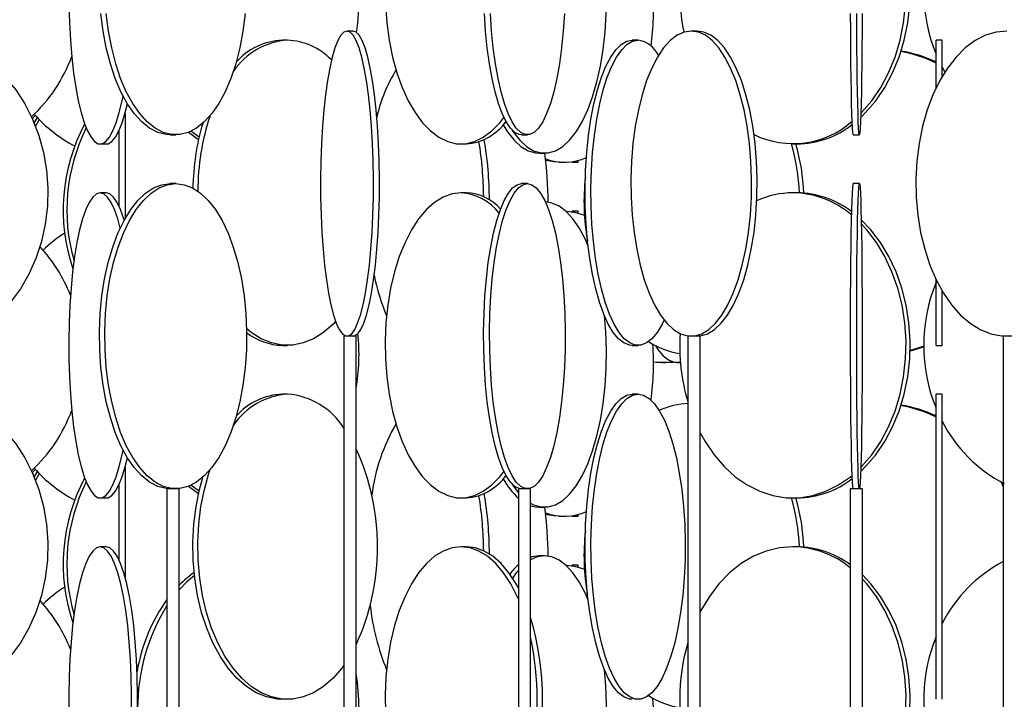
# Model space of a CAD drawing. Header units: millimetres. Extents: x 626 to 3215, y 306 to 3557.
# Tile 45 of 62: x 2912 to 3073, y 2128 to 2239. Entities that reach past the tile are written whole.
import ezdxf

# ---------------------------------------------------------------- set-up
doc = ezdxf.new("R2010")
doc.units = ezdxf.units.MM

msp = doc.modelspace()

# ---------------------------------------------------------------- linework, layer by layer
at = {"color": 7, "linetype": 'Continuous', "lineweight": 25}
for p, q in [((2955.4, 2235.5), (2954.59, 2235.5)), ((2966.15, 2237), (2965.16, 2237)), ((3012.88, 2235.5), (3011.93, 2235.5)), ((3022.51, 2237), (3021.59, 2237)), ((3062.73, 2235.5), (3061.73, 2235.5)), ((3061.73, 2227.7), (3061.73, 2235.5)), ((3062.73, 2229.58), (3062.73, 2235.5)), ((3062.73, 2231.06), (3063.16, 2230.28)), ((2913.59, 2222.66), (2914.07, 2223.16)), ((2928.78, 2223.51), (2928.78, 2206.23)), ((2927.78, 2220.66), (2927.78, 2208.34)), ((2936.2, 2220), (2937.09, 2220)), ((2939.19, 2220.41), (2940.82, 2219.24)), ((2993.77, 2220), (2994.74, 2220)), ((3048.16, 2220), (3049.16, 2220)), ((2924.7, 2218.5), (2925.68, 2218.5)), ((2983.87, 2218.5), (2984.74, 2218.5)), ((3038.25, 2218.5), (3038.92, 2218.5)), ((2996.64, 2217), (2997.55, 2217)), ((2999.93, 2215.5), (3000.74, 2215.5)), ((3002.06, 2215.5), (3003.06, 2215.5)), ((2937.09, 2212), (2936.2, 2212)), ((2994.74, 2212), (2993.77, 2212)), ((3049.16, 2212), (3048.16, 2212)), ((2925.68, 2210.5), (2924.7, 2210.5)), ((2984.74, 2210.5), (2983.87, 2210.5)), ((3038.92, 2210.5), (3038.25, 2210.5)), ((3003.06, 2207.5), (3002.06, 2207.5)), ((3002.06, 2207.5), (3002.06, 2207.4)), ((3002.06, 2207.39), (3002.06, 2207.5)), ((3061.73, 2185.5), (3061.73, 2196.29)), ((3062.73, 2185.5), (3062.73, 2194.42)), ((2954.59, 2185.5), (2955.4, 2185.5)), ((2964.66, 2187), (2964.66, 1636.5)), ((2964.67, 2187), (2964.66, 2187)), ((2966.66, 2187), (2964.67, 2187)), ((2966.66, 1636.5), (2966.66, 2187)), ((3011.93, 2185.5), (3012.88, 2185.5)), ((3021.05, 2187), (3021.05, 1636.5)), ((3021.13, 2187), (3021.05, 2187)), ((3023.05, 2187), (3021.13, 2187)), ((3023.05, 1636.5), (3023.05, 2187)), ((3061.73, 2185.5), (3062.73, 2185.5)), ((3072.74, 2187), (3072.74, 1636.5)), ((3072.94, 2187), (3072.74, 2187)), ((3016.81, 2182.71), (3017.4, 2182.71)), ((3019.24, 2182.71), (3019.82, 2182.71)), ((2955.4, 2177.5), (2954.59, 2177.5)), ((3012.88, 2177.5), (3011.93, 2177.5)), ((3062.73, 2177.5), (3061.73, 2177.5)), ((3061.73, 2127.5), (3061.73, 2177.5)), ((3062.73, 2127.5), (3062.73, 2177.5)), ((2913.59, 2164.66), (2914.07, 2165.16)), ((2928.78, 2165.51), (2928.78, 2147.49)), ((2927.78, 2162.66), (2927.78, 2150.34)), ((2935.64, 2162), (2935.64, 1611.5)), ((2937.64, 2162), (2935.64, 2162)), ((2937.64, 1611.5), (2937.64, 2162)), ((2939.19, 2162.41), (2940.82, 2161.24)), ((2993.25, 2162), (2993.25, 1611.5)), ((2995.25, 2162), (2993.25, 2162)), ((2995.25, 1611.5), (2995.25, 2162)), ((3047.66, 2162), (3047.66, 1611.5)), ((3049.66, 2162), (3047.66, 2162)), ((3049.66, 1611.5), (3049.66, 2162)), ((2924.7, 2160.5), (2925.68, 2160.5)), ((2983.87, 2160.5), (2984.74, 2160.5)), ((3038.25, 2160.5), (3038.92, 2160.5)), ((2996.64, 2159), (2997.55, 2159)), ((2999.93, 2157.5), (3000.74, 2157.5)), ((3002.06, 2157.5), (3003.06, 2157.5)), ((2925.68, 2152.5), (2924.7, 2152.5)), ((2984.74, 2152.5), (2983.87, 2152.5)), ((3038.92, 2152.5), (3038.25, 2152.5)), ((2997.55, 2151), (2996.64, 2151)), ((3003.06, 2149.5), (3002.06, 2149.5)), ((3002.06, 2149.5), (3002.06, 2149.4)), ((3002.06, 2149.39), (3002.06, 2149.5))]:
    msp.add_line(p, q, dxfattribs=at)
at = {"color": 7, "linetype": 'Continuous', "lineweight": 25, "flags": 128}
for points in [[(3049.37, 2222.84), (3050.18, 2223.63), (3051.85, 2225.56), (3053.33, 2227.74), (3054.61, 2230.15), (3055.67, 2232.74), (3056.5, 2235.49), (3057.08, 2238.35), (3057.4, 2241.28), (3057.47, 2244.24), (3057.27, 2247.19), (3056.82, 2250.09), (3056.12, 2252.89), (3055.17, 2255.57), (3054, 2258.07), (3052.61, 2260.37), (3051.03, 2262.43), (3049.46, 2264.08)], [(3049.39, 2223.51), (3049.51, 2223.63), (3051.18, 2225.56), (3052.66, 2227.74), (3053.94, 2230.15), (3055, 2232.74), (3055.83, 2235.49), (3056.41, 2238.35), (3056.73, 2241.28), (3056.8, 2244.24), (3056.6, 2247.19), (3056.15, 2250.09), (3055.44, 2252.89), (3054.5, 2255.57), (3053.33, 2258.07), (3051.94, 2260.37), (3050.36, 2262.43), (3049.47, 2263.41)], [(2992.11, 2220.9), (2992.4, 2220.47), (2993.47, 2219.12), (2994.59, 2218.09), (2995.76, 2217.39), (2996.95, 2217.04), (2998.16, 2217.04), (2999.35, 2217.39), (3000.52, 2218.09), (3001.64, 2219.12), (3002.71, 2220.47), (3003.71, 2222.13), (3004.62, 2224.06), (3005.43, 2226.24), (3006.13, 2228.65), (3006.71, 2231.24), (3007.16, 2233.99), (3007.48, 2236.85), (3007.66, 2239.78), (3007.69, 2242.74), (3007.58, 2245.69), (3007.37, 2248.31)], [(2919.57, 2241.28), (2919.66, 2238.35), (2919.82, 2235.49), (2920.05, 2232.74), (2920.34, 2230.15), (2920.7, 2227.74), (2921.11, 2225.56), (2921.57, 2223.63), (2922.08, 2221.97), (2922.62, 2220.62), (2923.2, 2219.59), (2923.79, 2218.89), (2924.4, 2218.54), (2925.01, 2218.54), (2925.61, 2218.89), (2926.21, 2219.59), (2926.78, 2220.62), (2927.32, 2221.97), (2927.83, 2223.63), (2928.29, 2225.56), (2928.46, 2226.35)], [(2971.46, 2241.28), (2971.68, 2238.35), (2972.06, 2235.49), (2972.62, 2232.74), (2973.33, 2230.15), (2974.19, 2227.74), (2975.19, 2225.56), (2976.31, 2223.63), (2977.53, 2221.97), (2978.85, 2220.62), (2980.23, 2219.59), (2981.67, 2218.89), (2983.13, 2218.54), (2984.61, 2218.54), (2986.08, 2218.89), (2987.51, 2219.59), (2988.9, 2220.62), (2990.21, 2221.97), (2990.89, 2222.84)], [(2936.2, 2220), (2935.51, 2220.04), (2934.15, 2220.39), (2932.81, 2221.09), (2931.52, 2222.12), (2930.29, 2223.47), (2929.15, 2225.13), (2928.1, 2227.06), (2927.18, 2229.24), (2926.37, 2231.65), (2925.71, 2234.24), (2925.19, 2236.99), (2924.83, 2239.85)], [(2948.46, 2239.85), (2948.1, 2236.99), (2947.58, 2234.24), (2946.92, 2231.65), (2946.11, 2229.24), (2945.18, 2227.06), (2944.14, 2225.13), (2943, 2223.47), (2941.77, 2222.12), (2940.48, 2221.09), (2939.14, 2220.39), (2937.78, 2220.04), (2936.4, 2220.04), (2935.03, 2220.39), (2933.69, 2221.09), (2932.4, 2222.12), (2931.18, 2223.47), (2930.03, 2225.13), (2928.99, 2227.06), (2928.06, 2229.24), (2927.26, 2231.65), (2926.59, 2234.24), (2926.07, 2236.99), (2925.71, 2239.85)], [(2993.77, 2220), (2993.4, 2220.04), (2992.67, 2220.39), (2991.95, 2221.09), (2991.27, 2222.12), (2990.61, 2223.47), (2990, 2225.13), (2989.44, 2227.06), (2988.95, 2229.24), (2988.52, 2231.65), (2988.16, 2234.24), (2987.89, 2236.99), (2987.69, 2239.85)], [(3000.81, 2239.85), (3000.62, 2236.99), (3000.34, 2234.24), (2999.98, 2231.65), (2999.56, 2229.24), (2999.06, 2227.06), (2998.5, 2225.13), (2997.89, 2223.47), (2997.24, 2222.12), (2996.55, 2221.09), (2995.83, 2220.39), (2995.1, 2220.04), (2994.37, 2220.04), (2993.64, 2220.39), (2992.92, 2221.09), (2992.23, 2222.12), (2991.58, 2223.47), (2990.97, 2225.13), (2990.41, 2227.06), (2989.92, 2229.24), (2989.49, 2231.65), (2989.13, 2234.24), (2988.86, 2236.99), (2988.66, 2239.85)], [(3048.16, 2220), (3048.14, 2220.04), (3048.08, 2220.39), (3048.03, 2221.09), (3047.98, 2222.12), (3047.93, 2223.47), (3047.89, 2225.13), (3047.85, 2227.06), (3047.81, 2229.24), (3047.78, 2231.65), (3047.75, 2234.24), (3047.73, 2236.99), (3047.72, 2239.85)], [(3049.61, 2239.85), (3049.59, 2236.99), (3049.57, 2234.24), (3049.55, 2231.65), (3049.52, 2229.24), (3049.48, 2227.06), (3049.44, 2225.13), (3049.39, 2223.47), (3049.35, 2222.12), (3049.3, 2221.09), (3049.24, 2220.39), (3049.19, 2220.04), (3049.14, 2220.04), (3049.08, 2220.39), (3049.03, 2221.09), (3048.98, 2222.12), (3048.93, 2223.47), (3048.89, 2225.13), (3048.85, 2227.06), (3048.81, 2229.24), (3048.78, 2231.65), (3048.75, 2234.24), (3048.73, 2236.99), (3048.72, 2239.85)], [(2965.16, 2237), (2964.65, 2236.82), (2964.14, 2236.3), (2963.65, 2235.43), (2963.18, 2234.24), (2962.74, 2232.73), (2962.33, 2230.93), (2961.96, 2228.87), (2961.64, 2226.57), (2961.36, 2224.07), (2961.14, 2221.39), (2960.98, 2218.59), (2960.87, 2215.69), (2960.82, 2212.74), (2960.84, 2209.78), (2960.91, 2206.85), (2961.05, 2203.99), (2961.24, 2201.24), (2961.49, 2198.65), (2961.79, 2196.24), (2962.14, 2194.06), (2962.53, 2192.13), (2962.96, 2190.47), (2963.41, 2189.12), (2963.9, 2188.09), (2964.4, 2187.39), (2964.91, 2187.04), (2965.42, 2187.04), (2965.93, 2187.39), (2966.43, 2188.09), (2966.91, 2189.12), (2967.37, 2190.47), (2967.8, 2192.13), (2968.19, 2194.06), (2968.53, 2196.24), (2968.83, 2198.65), (2969.08, 2201.24), (2969.28, 2203.99), (2969.41, 2206.85), (2969.49, 2209.78), (2969.5, 2212.74), (2969.46, 2215.69), (2969.35, 2218.59), (2969.19, 2221.39), (2968.96, 2224.07), (2968.69, 2226.57), (2968.37, 2228.87), (2968, 2230.93), (2967.59, 2232.73), (2967.15, 2234.24), (2966.67, 2235.43), (2966.18, 2236.3), (2965.68, 2236.82), (2965.16, 2237)], [(2966.15, 2187), (2966.41, 2187.04), (2966.92, 2187.39), (2967.42, 2188.09), (2967.9, 2189.12), (2968.36, 2190.47), (2968.78, 2192.13), (2969.17, 2194.06), (2969.52, 2196.24), (2969.82, 2198.65), (2970.07, 2201.24), (2970.26, 2203.99), (2970.4, 2206.85), (2970.47, 2209.78), (2970.49, 2212.74), (2970.44, 2215.69), (2970.34, 2218.59), (2970.17, 2221.39), (2969.95, 2224.07), (2969.68, 2226.57), (2969.35, 2228.87), (2968.98, 2230.93), (2968.57, 2232.73), (2968.13, 2234.24), (2967.66, 2235.43), (2967.17, 2236.3), (2966.66, 2236.82), (2966.15, 2237), (2966.15, 2237)], [(3011.93, 2185.5), (3011.47, 2185.54), (3010.56, 2185.89), (3009.67, 2186.59), (3008.81, 2187.62), (3008, 2188.97), (3007.24, 2190.63), (3006.54, 2192.56), (3005.93, 2194.74), (3005.39, 2197.15), (3004.95, 2199.74), (3004.61, 2202.49), (3004.37, 2205.35), (3004.23, 2208.28), (3004.2, 2211.24), (3004.28, 2214.19), (3004.47, 2217.09), (3004.77, 2219.89), (3005.16, 2222.57), (3005.65, 2225.07), (3006.22, 2227.37), (3006.88, 2229.43), (3007.61, 2231.23), (3008.4, 2232.74), (3009.24, 2233.93), (3010.11, 2234.8), (3011.01, 2235.32), (3011.93, 2235.5), (3011.93, 2235.5)], [(3017.14, 2189.66), (3016.8, 2188.97), (3015.99, 2187.62), (3015.13, 2186.59), (3014.24, 2185.89), (3013.33, 2185.54), (3012.42, 2185.54), (3011.51, 2185.89), (3010.62, 2186.59), (3009.76, 2187.62), (3008.95, 2188.97), (3008.19, 2190.63), (3007.49, 2192.56), (3006.88, 2194.74), (3006.34, 2197.15), (3005.9, 2199.74), (3005.56, 2202.49), (3005.32, 2205.35), (3005.18, 2208.28), (3005.15, 2211.24), (3005.24, 2214.19), (3005.42, 2217.09), (3005.72, 2219.89), (3006.11, 2222.57), (3006.6, 2225.07), (3007.18, 2227.37), (3007.83, 2229.43), (3008.56, 2231.23), (3009.35, 2232.74), (3010.19, 2233.93), (3011.06, 2234.8), (3011.96, 2235.32), (3012.88, 2235.5), (3012.88, 2235.5)], [(3021.59, 2237), (3020.42, 2236.82), (3019.26, 2236.3), (3018.14, 2235.43), (3017.07, 2234.24), (3016.06, 2232.73), (3015.12, 2230.93), (3014.28, 2228.87), (3013.54, 2226.57), (3012.92, 2224.07), (3012.41, 2221.39), (3012.04, 2218.59), (3011.79, 2215.69), (3011.69, 2212.74), (3011.72, 2209.78), (3011.9, 2206.85), (3012.21, 2203.99), (3012.65, 2201.24), (3013.21, 2198.65), (3013.9, 2196.24), (3014.69, 2194.06), (3015.58, 2192.13), (3016.55, 2190.47), (3017.6, 2189.12), (3018.69, 2188.09), (3019.84, 2187.39), (3021, 2187.04), (3022.17, 2187.04), (3023.34, 2187.39), (3024.48, 2188.09), (3025.58, 2189.12), (3026.62, 2190.47), (3027.6, 2192.13), (3028.48, 2194.06), (3029.28, 2196.24), (3029.96, 2198.65), (3030.53, 2201.24), (3030.97, 2203.99), (3031.28, 2206.85), (3031.45, 2209.78), (3031.48, 2212.74), (3031.38, 2215.69), (3031.14, 2218.59), (3030.76, 2221.39), (3030.26, 2224.07), (3029.63, 2226.57), (3028.89, 2228.87), (3028.05, 2230.93), (3027.12, 2232.73), (3026.11, 2234.24), (3025.03, 2235.43), (3023.91, 2236.3), (3022.76, 2236.82), (3021.59, 2237)], [(3022.51, 2187), (3023.09, 2187.04), (3024.26, 2187.39), (3025.4, 2188.09), (3026.5, 2189.12), (3027.54, 2190.47), (3028.51, 2192.13), (3029.4, 2194.06), (3030.19, 2196.24), (3030.88, 2198.65), (3031.44, 2201.24), (3031.89, 2203.99), (3032.19, 2206.85), (3032.37, 2209.78), (3032.4, 2212.74), (3032.3, 2215.69), (3032.06, 2218.59), (3031.68, 2221.39), (3031.18, 2224.07), (3030.55, 2226.57), (3029.81, 2228.87), (3028.97, 2230.93), (3028.04, 2232.73), (3027.03, 2234.24), (3025.95, 2235.43), (3024.83, 2236.3), (3023.68, 2236.82), (3022.51, 2237), (3022.51, 2237)], [(3073.34, 2237), (3071.58, 2236.82), (3069.83, 2236.3), (3068.14, 2235.43), (3066.52, 2234.24), (3065, 2232.73), (3063.59, 2230.93), (3062.33, 2228.87), (3061.21, 2226.57), (3060.27, 2224.07), (3059.51, 2221.39), (3058.94, 2218.59), (3058.58, 2215.69), (3058.42, 2212.74), (3058.47, 2209.78), (3058.73, 2206.85), (3059.2, 2203.99), (3059.86, 2201.24), (3060.72, 2198.65), (3061.75, 2196.24), (3062.94, 2194.06), (3064.28, 2192.13), (3065.75, 2190.47), (3067.32, 2189.12), (3068.98, 2188.09), (3070.7, 2187.39), (3072.46, 2187.04), (3074.23, 2187.04)], [(2909.15, 2229.41), (2910.85, 2227.37), (2912.36, 2225.07), (2913.63, 2222.57), (2914.67, 2219.89), (2915.43, 2217.09), (2915.93, 2214.19), (2916.14, 2211.24), (2916.07, 2208.28), (2915.71, 2205.35), (2915.08, 2202.49), (2914.18, 2199.74), (2913.02, 2197.15), (2911.63, 2194.74), (2910.01, 2192.56), (2908.99, 2191.42)], [(2925.68, 2218.5), (2925.99, 2218.54), (2926.59, 2218.89), (2927.19, 2219.59), (2927.76, 2220.62), (2928.3, 2221.97), (2928.81, 2223.63), (2929.17, 2225.09)], [(2914.36, 2222.85), (2914.02, 2222.29), (2913.87, 2222.03)], [(2914.72, 2222.48), (2914.61, 2222.29), (2914.12, 2221.41)], [(2990.77, 2221.62), (2991.48, 2220.47), (2992.55, 2219.12), (2993.68, 2218.09), (2994.85, 2217.39), (2996.04, 2217.04), (2996.64, 2217)], [(2939.64, 2220.61), (2939.8, 2220.47), (2940.91, 2219.64)], [(2999.93, 2215.5), (2999.06, 2215.54), (2997.74, 2215.78)], [(3002.06, 2215.6), (3002.06, 2215.54), (3002.06, 2215.54), (3002.06, 2215.6)], [(3003.06, 2215.5), (3003.06, 2215.54), (3003.07, 2215.81)], [(2936.2, 2162), (2935.51, 2162.04), (2934.15, 2162.39), (2932.81, 2163.09), (2931.52, 2164.12), (2930.29, 2165.47), (2929.15, 2167.13), (2928.1, 2169.06), (2927.18, 2171.24), (2926.37, 2173.65), (2925.71, 2176.24), (2925.19, 2178.99), (2924.83, 2181.85), (2924.62, 2184.78), (2924.58, 2187.74), (2924.7, 2190.69), (2924.99, 2193.59), (2925.43, 2196.39), (2926.02, 2199.07), (2926.76, 2201.57), (2927.62, 2203.87), (2928.61, 2205.93), (2929.71, 2207.73), (2930.89, 2209.24), (2932.15, 2210.43), (2933.47, 2211.3), (2934.83, 2211.82), (2936.2, 2212), (2936.2, 2212)], [(2937.09, 2212), (2938.46, 2211.82), (2939.82, 2211.3), (2941.13, 2210.43), (2942.39, 2209.24), (2943.58, 2207.73), (2944.68, 2205.93), (2945.66, 2203.87), (2946.53, 2201.57), (2947.27, 2199.07), (2947.86, 2196.39), (2948.3, 2193.59), (2948.58, 2190.69), (2948.71, 2187.74), (2948.67, 2184.78), (2948.46, 2181.85), (2948.1, 2178.99), (2947.58, 2176.24), (2946.92, 2173.65), (2946.11, 2171.24), (2945.18, 2169.06), (2944.14, 2167.13), (2943, 2165.47), (2941.77, 2164.12), (2940.48, 2163.09), (2939.14, 2162.39), (2937.78, 2162.04), (2936.4, 2162.04), (2935.03, 2162.39), (2933.69, 2163.09), (2932.4, 2164.12), (2931.18, 2165.47), (2930.03, 2167.13), (2928.99, 2169.06), (2928.06, 2171.24), (2927.26, 2173.65), (2926.59, 2176.24), (2926.07, 2178.99), (2925.71, 2181.85), (2925.51, 2184.78), (2925.47, 2187.74), (2925.59, 2190.69), (2925.87, 2193.59), (2926.31, 2196.39), (2926.91, 2199.07), (2927.64, 2201.57), (2928.51, 2203.87), (2929.5, 2205.93), (2930.59, 2207.73), (2931.78, 2209.24), (2933.04, 2210.43), (2934.36, 2211.3), (2935.71, 2211.82), (2937.09, 2212)], [(2993.77, 2162), (2993.4, 2162.04), (2992.67, 2162.39), (2991.95, 2163.09), (2991.27, 2164.12), (2990.61, 2165.47), (2990, 2167.13), (2989.44, 2169.06), (2988.95, 2171.24), (2988.52, 2173.65), (2988.16, 2176.24), (2987.89, 2178.99), (2987.69, 2181.85), (2987.59, 2184.78), (2987.56, 2187.74), (2987.63, 2190.69), (2987.78, 2193.59), (2988.02, 2196.39), (2988.33, 2199.07), (2988.72, 2201.57), (2989.19, 2203.87), (2989.72, 2205.93), (2990.3, 2207.73), (2990.93, 2209.24), (2991.61, 2210.43), (2992.31, 2211.3), (2993.03, 2211.82), (2993.77, 2212), (2993.77, 2212)], [(2994.74, 2212), (2995.47, 2211.82), (2996.19, 2211.3), (2996.9, 2210.43), (2997.57, 2209.24), (2998.2, 2207.73), (2998.79, 2205.93), (2999.32, 2203.87), (2999.78, 2201.57), (3000.17, 2199.07), (3000.49, 2196.39), (3000.72, 2193.59), (3000.87, 2190.69), (3000.94, 2187.74), (3000.92, 2184.78), (3000.81, 2181.85), (3000.62, 2178.99), (3000.34, 2176.24), (2999.98, 2173.65), (2999.56, 2171.24), (2999.06, 2169.06), (2998.5, 2167.13), (2997.89, 2165.47), (2997.24, 2164.12), (2996.55, 2163.09), (2995.83, 2162.39), (2995.1, 2162.04), (2994.37, 2162.04), (2993.64, 2162.39), (2992.92, 2163.09), (2992.23, 2164.12), (2991.58, 2165.47), (2990.97, 2167.13), (2990.41, 2169.06), (2989.92, 2171.24), (2989.49, 2173.65), (2989.13, 2176.24), (2988.86, 2178.99), (2988.66, 2181.85), (2988.55, 2184.78), (2988.53, 2187.74), (2988.6, 2190.69), (2988.75, 2193.59), (2988.98, 2196.39), (2989.3, 2199.07), (2989.69, 2201.57), (2990.16, 2203.87), (2990.68, 2205.93), (2991.27, 2207.73), (2991.9, 2209.24), (2992.57, 2210.43), (2993.28, 2211.3), (2994, 2211.82), (2994.74, 2212)], [(3048.16, 2162), (3048.14, 2162.04), (3048.08, 2162.39), (3048.03, 2163.09), (3047.98, 2164.12), (3047.93, 2165.47), (3047.89, 2167.13), (3047.85, 2169.06), (3047.81, 2171.24), (3047.78, 2173.65), (3047.75, 2176.24), (3047.73, 2178.99), (3047.72, 2181.85), (3047.71, 2184.78), (3047.71, 2187.74), (3047.71, 2190.69), (3047.72, 2193.59), (3047.74, 2196.39), (3047.76, 2199.07), (3047.79, 2201.57), (3047.83, 2203.87), (3047.87, 2205.93), (3047.91, 2207.73), (3047.96, 2209.24), (3048, 2210.43), (3048.06, 2211.3), (3048.11, 2211.82), (3048.16, 2212), (3048.16, 2212)], [(3049.16, 2212), (3049.22, 2211.82), (3049.27, 2211.3), (3049.32, 2210.43), (3049.37, 2209.24), (3049.42, 2207.73), (3049.46, 2205.93), (3049.5, 2203.87), (3049.53, 2201.57), (3049.56, 2199.07), (3049.58, 2196.39), (3049.6, 2193.59), (3049.61, 2190.69), (3049.62, 2187.74), (3049.62, 2184.78), (3049.61, 2181.85), (3049.59, 2178.99), (3049.57, 2176.24), (3049.55, 2173.65), (3049.52, 2171.24), (3049.48, 2169.06), (3049.44, 2167.13), (3049.39, 2165.47), (3049.35, 2164.12), (3049.3, 2163.09), (3049.24, 2162.39), (3049.19, 2162.04), (3049.14, 2162.04), (3049.08, 2162.39), (3049.03, 2163.09), (3048.98, 2164.12), (3048.93, 2165.47), (3048.89, 2167.13), (3048.85, 2169.06), (3048.81, 2171.24), (3048.78, 2173.65), (3048.75, 2176.24), (3048.73, 2178.99), (3048.72, 2181.85), (3048.71, 2184.78), (3048.71, 2187.74), (3048.71, 2190.69), (3048.72, 2193.59), (3048.74, 2196.39), (3048.76, 2199.07), (3048.79, 2201.57), (3048.83, 2203.87), (3048.87, 2205.93), (3048.91, 2207.73), (3048.96, 2209.24), (3049, 2210.43), (3049.06, 2211.3), (3049.11, 2211.82), (3049.16, 2212)], [(2924.7, 2210.5), (2924.09, 2210.32), (2923.49, 2209.8), (2922.91, 2208.93), (2922.35, 2207.74), (2921.82, 2206.23), (2921.34, 2204.43), (2920.9, 2202.37), (2920.51, 2200.07), (2920.19, 2197.57), (2919.92, 2194.89), (2919.73, 2192.09), (2919.6, 2189.19), (2919.55, 2186.24), (2919.57, 2183.28), (2919.66, 2180.35), (2919.82, 2177.49), (2920.05, 2174.74), (2920.34, 2172.15), (2920.7, 2169.74), (2921.11, 2167.56), (2921.57, 2165.63), (2922.08, 2163.97), (2922.62, 2162.62), (2923.2, 2161.59), (2923.79, 2160.89), (2924.4, 2160.54), (2925.01, 2160.54), (2925.61, 2160.89), (2926.21, 2161.59), (2926.78, 2162.62), (2927.32, 2163.97), (2927.83, 2165.63), (2928.29, 2167.56), (2928.46, 2168.35)], [(2928, 2204.71), (2927.58, 2206.23), (2927.06, 2207.74), (2926.5, 2208.93), (2925.91, 2209.8), (2925.31, 2210.32), (2924.7, 2210.5)], [(2928.64, 2205.98), (2928.56, 2206.23), (2928.04, 2207.74), (2927.48, 2208.93), (2926.89, 2209.8), (2926.29, 2210.32), (2925.68, 2210.5)], [(2983.87, 2210.5), (2982.4, 2210.32), (2980.94, 2209.8), (2979.53, 2208.93), (2978.18, 2207.74), (2976.91, 2206.23), (2975.74, 2204.43), (2974.68, 2202.37), (2973.74, 2200.07), (2972.96, 2197.57), (2972.32, 2194.89), (2971.85, 2192.09), (2971.54, 2189.19), (2971.41, 2186.24), (2971.46, 2183.28), (2971.68, 2180.35), (2972.06, 2177.49), (2972.62, 2174.74), (2973.33, 2172.15), (2974.19, 2169.74), (2975.19, 2167.56), (2976.31, 2165.63), (2977.53, 2163.97), (2978.85, 2162.62), (2980.23, 2161.59), (2981.67, 2160.89), (2983.13, 2160.54), (2984.61, 2160.54), (2986.08, 2160.89), (2987.51, 2161.59), (2988.9, 2162.62), (2990.21, 2163.97), (2990.89, 2164.84)], [(3004.69, 2201.77), (3004.18, 2202.93), (3003.22, 2204.73), (3002.19, 2206.24), (3001.09, 2207.43), (2999.94, 2208.3), (2998.75, 2208.82), (2997.68, 2208.99)], [(3001.02, 2207.49), (3002.48, 2207.32), (3004.07, 2206.84)], [(3003.07, 2207.18), (3003.07, 2207.32), (3003.06, 2207.5)], [(3049.37, 2164.84), (3050.18, 2165.63), (3051.85, 2167.56), (3053.33, 2169.74), (3054.61, 2172.15), (3055.67, 2174.74), (3056.5, 2177.49), (3057.08, 2180.35), (3057.4, 2183.28), (3057.47, 2186.24), (3057.27, 2189.19), (3056.82, 2192.09), (3056.12, 2194.89), (3055.17, 2197.57), (3054, 2200.07), (3052.61, 2202.37), (3051.03, 2204.43), (3049.46, 2206.08)], [(3049.39, 2165.51), (3049.51, 2165.63), (3051.18, 2167.56), (3052.66, 2169.74), (3053.94, 2172.15), (3055, 2174.74), (3055.83, 2177.49), (3056.41, 2180.35), (3056.73, 2183.28), (3056.8, 2186.24), (3056.6, 2189.19), (3056.15, 2192.09), (3055.44, 2194.89), (3054.5, 2197.57), (3053.33, 2200.07), (3051.94, 2202.37), (3050.36, 2204.43), (3049.47, 2205.41)], [(2995.25, 2159.65), (2995.76, 2159.39), (2996.95, 2159.04), (2998.16, 2159.04), (2999.35, 2159.39), (3000.52, 2160.09), (3001.64, 2161.12), (3002.71, 2162.47), (3003.71, 2164.13), (3004.62, 2166.06), (3005.43, 2168.24), (3006.13, 2170.65), (3006.71, 2173.24), (3007.16, 2175.99), (3007.48, 2178.85), (3007.66, 2181.78), (3007.69, 2184.74), (3007.58, 2187.69), (3007.37, 2190.31)], [(2963.3, 2189.42), (2962.87, 2188.97), (2961.32, 2187.62), (2959.69, 2186.59), (2958, 2185.89), (2956.27, 2185.54), (2954.53, 2185.54), (2952.8, 2185.89), (2951.11, 2186.59), (2949.48, 2187.62), (2948.7, 2188.25)], [(3015.71, 2185.47), (3016.12, 2184.83), (3016.98, 2183.8), (3017.87, 2183.11), (3018.78, 2182.76), (3019.7, 2182.76), (3019.81, 2182.78)], [(3059.7, 2185.37), (3058.9, 2185.09), (3057.46, 2184.67)], [(3059.7, 2185.23), (3059.29, 2185.09), (3057.46, 2184.57)], [(3017.4, 2182.71), (3018.6, 2182.76), (3018.73, 2182.77)], [(3011.93, 2127.5), (3011.47, 2127.54), (3010.56, 2127.89), (3009.67, 2128.59), (3008.81, 2129.62), (3008, 2130.97), (3007.24, 2132.63), (3006.54, 2134.56), (3005.93, 2136.74), (3005.39, 2139.15), (3004.95, 2141.74), (3004.61, 2144.49), (3004.37, 2147.35), (3004.23, 2150.28), (3004.2, 2153.24), (3004.28, 2156.19), (3004.47, 2159.09), (3004.77, 2161.89), (3005.16, 2164.57), (3005.65, 2167.07), (3006.22, 2169.37), (3006.88, 2171.43), (3007.61, 2173.23), (3008.4, 2174.74), (3009.24, 2175.93), (3010.11, 2176.8), (3011.01, 2177.32), (3011.93, 2177.5), (3011.93, 2177.5)], [(3012.88, 2177.5), (3013.79, 2177.32), (3014.69, 2176.8), (3015.57, 2175.93), (3016.4, 2174.74), (3017.19, 2173.23), (3017.92, 2171.43), (3018.58, 2169.37), (3019.15, 2167.07), (3019.64, 2164.57), (3020.04, 2161.89), (3020.33, 2159.09), (3020.52, 2156.19), (3020.6, 2153.24), (3020.57, 2150.28), (3020.44, 2147.35), (3020.19, 2144.49), (3019.85, 2141.74), (3019.41, 2139.15), (3018.88, 2136.74), (3018.26, 2134.56), (3017.56, 2132.63), (3016.8, 2130.97), (3015.99, 2129.62), (3015.13, 2128.59), (3014.24, 2127.89), (3013.33, 2127.54), (3012.42, 2127.54), (3011.51, 2127.89), (3010.62, 2128.59), (3009.76, 2129.62), (3008.95, 2130.97), (3008.19, 2132.63), (3007.49, 2134.56), (3006.88, 2136.74), (3006.34, 2139.15), (3005.9, 2141.74), (3005.56, 2144.49), (3005.32, 2147.35), (3005.18, 2150.28), (3005.15, 2153.24), (3005.24, 2156.19), (3005.42, 2159.09), (3005.72, 2161.89), (3006.11, 2164.57), (3006.6, 2167.07), (3007.18, 2169.37), (3007.83, 2171.43), (3008.56, 2173.23), (3009.35, 2174.74), (3010.19, 2175.93), (3011.06, 2176.8), (3011.96, 2177.32), (3012.88, 2177.5)], [(2908.61, 2171.97), (2909.13, 2171.43), (2910.85, 2169.37), (2912.36, 2167.07), (2913.63, 2164.57), (2914.67, 2161.89), (2915.43, 2159.09), (2915.93, 2156.19), (2916.14, 2153.24), (2916.07, 2150.28), (2915.71, 2147.35), (2915.08, 2144.49), (2914.18, 2141.74), (2913.02, 2139.15), (2911.63, 2136.74), (2910.01, 2134.56), (2908.61, 2133.03)], [(3023.05, 2171.18), (3023.85, 2169.74), (3025.33, 2167.56), (3027, 2165.63), (3028.82, 2163.97), (3030.78, 2162.62), (3032.84, 2161.59), (3034.97, 2160.89), (3037.16, 2160.54), (3039.35, 2160.54), (3041.54, 2160.89), (3043.67, 2161.59), (3045.73, 2162.62), (3047.69, 2163.97), (3047.98, 2164.2)], [(2925.68, 2160.5), (2925.99, 2160.54), (2926.59, 2160.89), (2927.19, 2161.59), (2927.76, 2162.62), (2928.3, 2163.97), (2928.81, 2165.63), (2929.17, 2167.09)], [(2914.36, 2164.85), (2914.02, 2164.29), (2913.87, 2164.03)], [(2914.72, 2164.48), (2914.61, 2164.29), (2914.12, 2163.41)], [(2964.66, 2133.08), (2964.32, 2132.63), (2962.87, 2130.97), (2961.32, 2129.62), (2959.69, 2128.59), (2958, 2127.89), (2956.27, 2127.54), (2954.53, 2127.54), (2952.8, 2127.89), (2951.11, 2128.59), (2949.48, 2129.62), (2947.93, 2130.97), (2946.48, 2132.63), (2945.16, 2134.56), (2943.99, 2136.74), (2942.97, 2139.15), (2942.13, 2141.74), (2941.48, 2144.49), (2941.02, 2147.35), (2940.76, 2150.28), (2940.71, 2153.24), (2940.87, 2156.19), (2941.22, 2159.09), (2941.78, 2161.89), (2942.53, 2164.57), (2942.72, 2165.13)], [(2954.59, 2127.5), (2953.72, 2127.54), (2951.99, 2127.89), (2950.3, 2128.59), (2948.67, 2129.62), (2947.12, 2130.97), (2945.67, 2132.63), (2944.35, 2134.56), (2943.18, 2136.74), (2942.16, 2139.15), (2941.32, 2141.74), (2940.67, 2144.49), (2940.21, 2147.35), (2939.95, 2150.28), (2939.9, 2153.24), (2940.06, 2156.19), (2940.42, 2159.09), (2940.97, 2161.89), (2941.51, 2163.87)], [(2992.11, 2162.9), (2992.4, 2162.47), (2993.25, 2161.36)], [(3072.36, 2163.11), (3072.39, 2163.07), (3072.74, 2162.34)], [(2939.64, 2162.61), (2939.8, 2162.47), (2940.91, 2161.64)], [(2995.25, 2159.23), (2996.04, 2159.04), (2996.64, 2159)], [(2999.93, 2157.5), (2999.06, 2157.54), (2997.67, 2157.79)], [(3002.06, 2157.6), (3002.06, 2157.54), (3002.06, 2157.54), (3002.06, 2157.6)], [(3003.06, 2157.5), (3003.06, 2157.54), (3003.07, 2157.81)], [(2924.7, 2152.5), (2924.09, 2152.32), (2923.49, 2151.8), (2922.91, 2150.93), (2922.35, 2149.74), (2921.82, 2148.23), (2921.34, 2146.43), (2920.9, 2144.37), (2920.51, 2142.07), (2920.19, 2139.57), (2919.92, 2136.89), (2919.73, 2134.09), (2919.6, 2131.19), (2919.55, 2128.24), (2919.57, 2125.28)], [(2929.84, 2125.28), (2929.86, 2128.24), (2929.8, 2131.19), (2929.68, 2134.09), (2929.48, 2136.89), (2929.22, 2139.57), (2928.89, 2142.07), (2928.51, 2144.37), (2928.07, 2146.43), (2927.58, 2148.23), (2927.06, 2149.74), (2926.5, 2150.93), (2925.91, 2151.8), (2925.31, 2152.32), (2924.7, 2152.5)], [(2930.82, 2125.28), (2930.84, 2128.24), (2930.78, 2131.19), (2930.66, 2134.09), (2930.46, 2136.89), (2930.2, 2139.57), (2929.87, 2142.07), (2929.49, 2144.37), (2929.05, 2146.43), (2928.56, 2148.23), (2928.04, 2149.74), (2927.48, 2150.93), (2926.89, 2151.8), (2926.29, 2152.32), (2925.68, 2152.5), (2925.68, 2152.5)], [(2983.87, 2152.5), (2982.4, 2152.32), (2980.94, 2151.8), (2979.53, 2150.93), (2978.18, 2149.74), (2976.91, 2148.23), (2975.74, 2146.43), (2974.68, 2144.37), (2973.74, 2142.07), (2972.96, 2139.57), (2972.32, 2136.89), (2971.85, 2134.09), (2971.54, 2131.19), (2971.41, 2128.24), (2971.46, 2125.28)], [(2993.25, 2143.96), (2993.07, 2144.37), (2992.01, 2146.43), (2990.83, 2148.23), (2989.56, 2149.74), (2988.21, 2150.93), (2986.8, 2151.8), (2985.35, 2152.32), (2983.87, 2152.5)], [(2993.25, 2145.76), (2992.88, 2146.43), (2991.7, 2148.23), (2990.43, 2149.74), (2989.08, 2150.93), (2987.67, 2151.8), (2986.21, 2152.32), (2984.74, 2152.5)], [(3038.25, 2152.5), (3036.06, 2152.32), (3033.9, 2151.8), (3031.79, 2150.93), (3029.78, 2149.74), (3027.89, 2148.23), (3026.14, 2146.43), (3024.57, 2144.37), (3023.18, 2142.07), (3023.05, 2141.81)], [(2997.55, 2151), (2996.36, 2150.82), (2995.25, 2150.34)], [(2996.64, 2151), (2995.44, 2150.82), (2995.25, 2150.76)], [(3004.69, 2143.77), (3004.18, 2144.93), (3003.22, 2146.73), (3002.19, 2148.24), (3001.09, 2149.43), (2999.94, 2150.3), (2998.75, 2150.82), (2997.55, 2151)], [(2993.25, 2148.63), (2992.92, 2148.24), (2992.3, 2147.37)], [(3001.02, 2149.49), (3002.48, 2149.32), (3004.07, 2148.84)], [(3003.07, 2149.18), (3003.07, 2149.32), (3003.06, 2149.5)], [(2940.16, 2147.8), (2938.89, 2146.73), (2937.64, 2145.46)], [(3049.66, 2107.11), (3050.18, 2107.63), (3051.85, 2109.56), (3053.33, 2111.74), (3054.61, 2114.15), (3055.67, 2116.74), (3056.5, 2119.49), (3057.08, 2122.35), (3057.4, 2125.28), (3057.47, 2128.24), (3057.27, 2131.19), (3056.82, 2134.09), (3056.12, 2136.89), (3055.17, 2139.57), (3054, 2142.07), (3052.61, 2144.37), (3051.03, 2146.43), (3049.66, 2147.88)], [(3049.66, 2107.78), (3051.18, 2109.56), (3052.66, 2111.74), (3053.94, 2114.15), (3055, 2116.74), (3055.83, 2119.49), (3056.41, 2122.35), (3056.73, 2125.28), (3056.8, 2128.24), (3056.6, 2131.19), (3056.15, 2134.09), (3055.44, 2136.89), (3054.5, 2139.57), (3053.33, 2142.07), (3051.94, 2144.37), (3050.36, 2146.43), (3049.66, 2147.21)], [(2995.25, 2101.65), (2995.76, 2101.39), (2996.95, 2101.04), (2998.16, 2101.04), (2999.35, 2101.39), (3000.52, 2102.09), (3001.64, 2103.12), (3002.71, 2104.47), (3003.71, 2106.13), (3004.62, 2108.06), (3005.43, 2110.24), (3006.13, 2112.65), (3006.71, 2115.24), (3007.16, 2117.99), (3007.48, 2120.85), (3007.66, 2123.78), (3007.69, 2126.74), (3007.58, 2129.69), (3007.37, 2132.31)]]:
    msp.add_lwpolyline(points, dxfattribs=at)
at = {"color": 7, "linetype": 'Continuous', "lineweight": 25}
for centre, radius, start, end in [((3086.84, 2243.5), 27.14, 157.7241, 202.2759), ((2932.86, 2242), 34.27, 351.23, 5.7551), ((3053.05, 2243.49), 33.34, 176.6757, 191.5622), ((2973.32, 2240.5), 42.1, 351.8646, 4.3437), ((2956.22, 2223.77), 11.75, 93.9875, 145.4491), ((2955.04, 2224.74), 10.77, 92.3725, 138.3986), ((2954.92, 2224.73), 10.78, 44.3929, 87.4393), ((3012.19, 2231.07), 4.48, 25.8406, 81.2501), ((2896.49, 2241.4), 25.06, 312.6059, 339.9937), ((3052.06, 2212.18), 21.82, 63.7232, 79.6732), ((3052.46, 2212.21), 21.79, 64.8259, 80.6527), ((2995.24, 2217.12), 25.84, 148.347, 167.0864), ((2931.74, 2239.3), 23.93, 221.7559, 242.0271), ((2979.68, 2210.77), 38.97, 161.5098, 180.0159), ((2948.6, 2207.68), 29.96, 151.9778, 198.7913), ((2949.27, 2207.69), 30.03, 153.4419, 196.0931), ((2979.4, 2210.72), 39.5, 163.6036, 179.2316), ((2984.04, 2227.33), 8.86, 274.5203, 324.362), ((3038.29, 2233.2), 14.65, 244.0898, 311.3957), ((3038.72, 2233.55), 15.06, 270.7686, 308.025), ((2927.31, 2209.24), 60.26, 0.5783, 9.1728), ((2927.51, 2209.16), 60.99, 0.1647, 9.4732), ((3005.62, 2209.15), 33.73, 2.2804, 16.0918), ((3006.33, 2209.15), 33.74, 2.2155, 16.0883), ((2922.62, 2207.9), 75.53, 0.803, 6.9206), ((3000.75, 2224.42), 8.92, 250.0854, 294.2581), ((3039.04, 2209), 35.03, 173.3721, 190.5252), ((2983.3, 2201.97), 8.55, 37.3629, 86.191), ((2984.37, 2202.5), 8.01, 41.7719, 87.3346), ((3038.31, 2196.18), 14.31, 90.2239, 114.6331), ((3038.01, 2195.27), 15.23, 49.5714, 89.0829), ((3038.71, 2195.41), 15.09, 52.4749, 89.1788), ((2931.74, 2183.71), 23.92, 122.4727, 133.3084), ((2896.42, 2184.57), 25.13, 21.3296, 42.8639), ((3004.18, 2203.87), 35.24, 191.2815, 202.598), ((3086.84, 2185.5), 27.14, 157.7241, 202.2759), ((2954.75, 2195.27), 9.77, 231.8043, 269.0662), ((2932.89, 2184), 34.24, 350.4629, 5.7595), ((3052.56, 2185.47), 32.86, 176.5809, 196.4551), ((3021.94, 2197.74), 13.77, 237.651, 260.7571), ((2973.32, 2182.5), 42.1, 351.8646, 4.3437), ((3016.81, 2199.1), 16.38, 265.1062, 276.1492), ((2956.22, 2165.77), 11.75, 93.9875, 145.4491), ((2955.04, 2166.74), 10.77, 92.3725, 138.3986), ((2954.52, 2165.57), 11.96, 32.0362, 85.7704), ((3021.76, 2162.88), 13.12, 92.8987, 114.3758), ((3052.46, 2154.21), 21.79, 64.8259, 80.6527), ((2896.49, 2183.4), 25.06, 312.6059, 339.9937), ((3052.06, 2154.18), 21.82, 63.7232, 79.6732), ((2999.78, 2157.05), 30.8, 149.4981, 172.7316), ((3083.91, 2183.95), 23.82, 207.1951, 242.4201), ((2931.62, 2152.5), 38.54, 335.3559, 24.5887), ((2931.74, 2181.3), 23.93, 221.7559, 242.0271), ((2948.6, 2149.68), 29.96, 151.9778, 198.7913), ((2949.27, 2149.69), 30.03, 153.4419, 196.0931), ((2984.04, 2169.33), 8.86, 274.5203, 324.362), ((3001.54, 2169.46), 12.25, 208.4999, 227.4594), ((3038.72, 2175.55), 15.06, 270.7686, 308.025), ((2927.51, 2151.16), 60.99, 0.1647, 9.4732), ((2927.31, 2151.24), 60.26, 0.5783, 9.1728), ((3005.62, 2151.15), 33.73, 2.2804, 16.0918), ((3006.33, 2151.15), 33.74, 2.2155, 16.0883), ((2922.62, 2149.9), 75.53, 0.803, 6.9206), ((3000.75, 2166.42), 8.92, 250.0854, 294.2581), ((3039.04, 2151), 35.03, 173.3721, 190.5252), ((3038.02, 2137.32), 15.18, 50.5657, 89.1162), ((3038.72, 2137.46), 15.04, 53.5106, 89.2121), ((3083.83, 2129.12), 23.71, 117.8885, 152.8912), ((2950.6, 2133.4), 18.2, 125.1968, 135.3719), ((3000.02, 2141.94), 10.19, 131.6285, 143.3207), ((2931.74, 2125.71), 23.92, 122.4727, 133.3084), ((2896.42, 2126.57), 25.13, 21.3296, 42.8639), ((2958.8, 2127.33), 28.44, 144.4939, 170.4319), ((2962.78, 2126), 31.95, 148.1358, 211.8642), ((3009.01, 2147.45), 40.31, 186.5342, 202.036), ((2950.8, 2127.5), 46.43, 343.1887, 16.8113), ((2948.19, 2127.5), 48.15, 347.7728, 12.2272), ((3086.87, 2127.49), 27.16, 157.7346, 199.2924), ((3052.68, 2127.5), 32.98, 163.5512, 196.4488), ((2932.93, 2126), 34.2, 350.4539, 9.5461), ((2974.09, 2124.48), 41.33, 347.9438, 4.4527), ((3021.94, 2139.74), 13.77, 237.651, 260.7571)]:
    msp.add_arc(centre, radius, start, end, dxfattribs=at)

doc.saveas('drawing.dxf')
